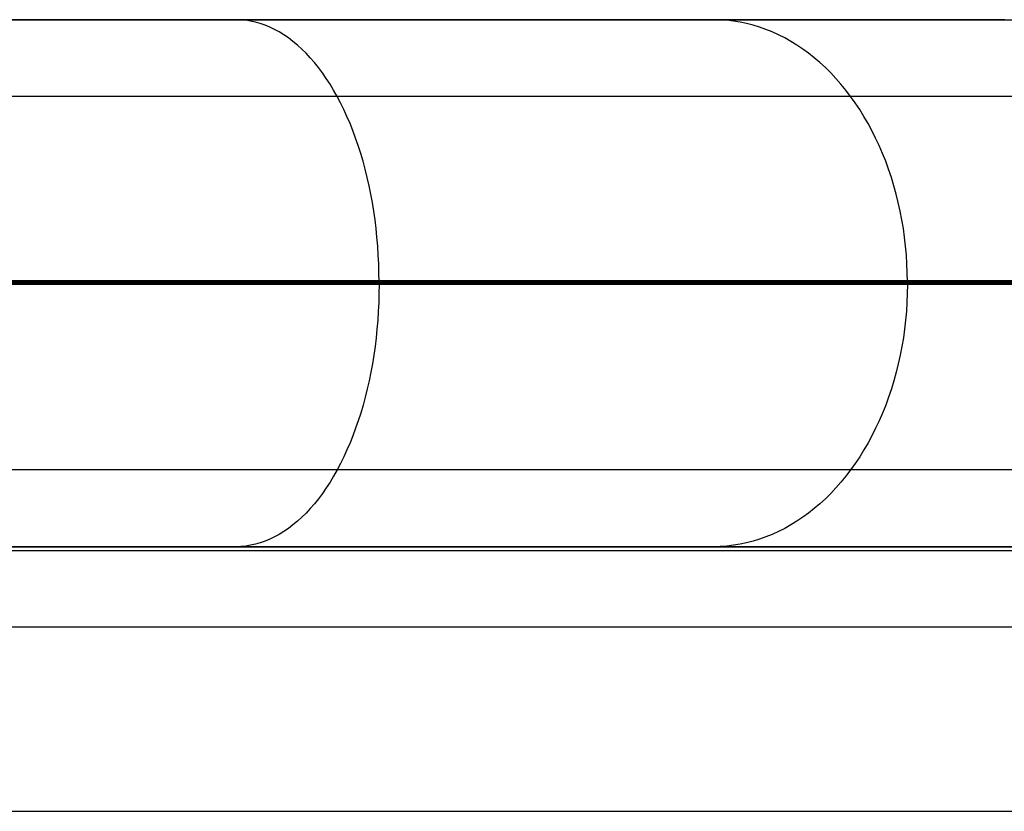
# Model space of a CAD drawing. Header units: millimetres. Extents: x 4627 to 5374, y -356 to 20.
# Tile 36 of 44: x 5218 to 5255, y -10 to 20. Entities that reach past the tile are written whole.
import ezdxf

# ---------------------------------------------------------------- set-up
doc = ezdxf.new("R2010")
doc.units = ezdxf.units.MM
for name, color, linetype, true_color in [('Slope storage bench', 7, 'Continuous', 0x000000), ('Slope storage bench$back', 7, 'Continuous', 0x000000), ('Slope storage bench$Lid', 7, 'Continuous', 0x000000)]:
    doc.layers.add(name, color=color, linetype=linetype, true_color=true_color)

msp = doc.modelspace()

# ---------------------------------------------------------------- linework, layer by layer
at = {"layer": 'Slope storage bench'}
for p, q in [((4712.703, 20, -150), (5292.246, 20, -150)), ((4714.113, 20, -290.1), (5290.835, 20, -290.1)), ((4722.803, 20), (5282.146, 20)), ((4714.113, 17.1, -297.1), (5290.835, 17.1, -297.1)), ((4714.113, 10.1, -300), (5290.835, 10.1, -300)), ((4722.803, 10), (5282.146, 10)), ((5282.146, 0, -280), (4722.803, 0, -280)), ((4722.803, 0), (5282.146, 0)), ((4722.803, 0, -150), (5282.146, 0, -150))]:
    msp.add_line(p, q, dxfattribs=at)
at = {"layer": 'Slope storage bench$back'}
for p, q in [((4722.803, 20), (5282.146, 20)), ((5219.877, 20, 192.937), (5217.687, 20, 194.056)), ((5222.033, 20, 191.754), (5219.877, 20, 192.937)), ((5224.151, 20, 190.506), (5222.033, 20, 191.754)), ((5226.232, 20, 189.196), (5224.151, 20, 190.506)), ((5227.478, 20, 188.37), (5226.232, 20, 189.196)), ((5226.417, 19.994, 189.481), (5226.232, 20, 189.196)), ((5226.602, 19.977, 189.765), (5226.417, 19.994, 189.481)), ((5226.787, 19.948, 190.049), (5226.602, 19.977, 189.765)), ((5226.971, 19.907, 190.332), (5226.787, 19.948, 190.049)), ((5227.154, 19.855, 190.613), (5226.971, 19.907, 190.332)), ((5227.336, 19.792, 190.893), (5227.154, 19.855, 190.613)), ((5228.709, 20, 187.522), (5227.478, 20, 188.37)), ((5231.127, 20, 185.762), (5228.709, 20, 187.522)), ((5233.484, 20, 183.921), (5231.127, 20, 185.762)), ((5235.78, 20, 182.004), (5233.484, 20, 183.921)), ((5238.015, 20, 180.015), (5235.78, 20, 182.004)), ((5240.188, 20, 177.957), (5238.015, 20, 180.015)), ((5242.3, 20, 175.836), (5240.188, 20, 177.957)), ((5244.35, 20, 173.655), (5242.3, 20, 175.836)), ((5246.338, 20, 171.419), (5244.35, 20, 173.655)), ((5244.601, 19.994, 173.884), (5244.35, 20, 173.655)), ((5244.852, 19.977, 174.113), (5244.601, 19.994, 173.884)), ((5245.102, 19.948, 174.341), (5244.852, 19.977, 174.113)), ((5245.351, 19.907, 174.569), (5245.102, 19.948, 174.341)), ((5245.599, 19.855, 174.795), (5245.351, 19.907, 174.569)), ((5245.845, 19.792, 175.02), (5245.599, 19.855, 174.795)), ((5248.265, 20, 169.131), (5246.338, 20, 171.419)), ((5250.132, 20, 166.793), (5248.265, 20, 169.131)), ((5251.941, 20, 164.41), (5250.132, 20, 166.793)), ((5253.692, 20, 161.984), (5251.941, 20, 164.41)), ((5255.388, 20, 159.518), (5253.692, 20, 161.984)), ((5227.517, 19.717, 191.171), (5227.336, 19.792, 190.893)), ((5227.696, 19.631, 191.446), (5227.517, 19.717, 191.171)), ((5227.874, 19.534, 191.719), (5227.696, 19.631, 191.446)), ((5228.049, 19.426, 191.989), (5227.874, 19.534, 191.719)), ((5228.223, 19.306, 192.256), (5228.049, 19.426, 191.989)), ((5246.09, 19.717, 175.244), (5245.845, 19.792, 175.02)), ((5246.332, 19.631, 175.465), (5246.09, 19.717, 175.244)), ((5246.573, 19.534, 175.685), (5246.332, 19.631, 175.465)), ((5246.811, 19.425, 175.902), (5246.573, 19.534, 175.685)), ((5247.046, 19.306, 176.117), (5246.811, 19.425, 175.902)), ((5228.394, 19.176, 192.519), (5228.223, 19.306, 192.256)), ((5228.563, 19.036, 192.778), (5228.394, 19.176, 192.519)), ((5247.277, 19.176, 176.328), (5247.046, 19.306, 176.117)), ((5247.506, 19.036, 176.537), (5247.277, 19.176, 176.328)), ((5228.729, 18.885, 193.033), (5228.563, 19.036, 192.778)), ((5228.892, 18.723, 193.284), (5228.729, 18.885, 193.033)), ((5229.052, 18.552, 193.53), (5228.892, 18.723, 193.284)), ((5247.73, 18.884, 176.742), (5247.506, 19.036, 176.537)), ((5247.951, 18.723, 176.944), (5247.73, 18.884, 176.742)), ((5248.168, 18.551, 177.141), (5247.951, 18.723, 176.944)), ((5229.209, 18.37, 193.77), (5229.052, 18.552, 193.53)), ((5229.362, 18.179, 194.006), (5229.209, 18.37, 193.77)), ((5248.38, 18.37, 177.335), (5248.168, 18.551, 177.141)), ((5248.587, 18.179, 177.524), (5248.38, 18.37, 177.335)), ((5229.511, 17.978, 194.235), (5229.362, 18.179, 194.006)), ((5229.657, 17.768, 194.459), (5229.511, 17.978, 194.235)), ((5248.79, 17.978, 177.709), (5248.587, 18.179, 177.524)), ((5248.987, 17.768, 177.889), (5248.79, 17.978, 177.709)), ((5229.799, 17.55, 194.677), (5229.657, 17.768, 194.459)), ((5249.179, 17.549, 178.065), (5248.987, 17.768, 177.889)), ((5229.936, 17.322, 194.889), (5229.799, 17.55, 194.677)), ((5230.07, 17.086, 195.093), (5229.936, 17.322, 194.889)), ((5249.365, 17.322, 178.235), (5249.179, 17.549, 178.065)), ((5249.545, 17.086, 178.399), (5249.365, 17.322, 178.235)), ((5218.37, 17.086, 201.514), (5215.916, 17.086, 202.584)), ((5220.79, 17.086, 200.369), (5218.37, 17.086, 201.514)), ((5223.172, 17.086, 199.153), (5220.79, 17.086, 200.369)), ((5225.514, 17.086, 197.867), (5223.172, 17.086, 199.153)), ((5227.814, 17.086, 196.513), (5225.514, 17.086, 197.867)), ((5230.07, 17.086, 195.093), (5227.814, 17.086, 196.513)), ((5231.419, 17.086, 194.199), (5230.07, 17.086, 195.093)), ((5230.198, 16.841, 195.291), (5230.07, 17.086, 195.093)), ((5230.323, 16.589, 195.482), (5230.198, 16.841, 195.291)), ((5232.751, 17.086, 193.281), (5231.419, 17.086, 194.199)), ((5235.362, 17.086, 191.38), (5232.751, 17.086, 193.281)), ((5237.903, 17.086, 189.396), (5235.362, 17.086, 191.38)), ((5240.374, 17.086, 187.333), (5237.903, 17.086, 189.396)), ((5242.773, 17.086, 185.197), (5240.374, 17.086, 187.333)), ((5245.102, 17.086, 182.993), (5242.773, 17.086, 185.197)), ((5247.359, 17.086, 180.725), (5245.102, 17.086, 182.993)), ((5249.545, 17.086, 178.399), (5247.359, 17.086, 180.725)), ((5251.661, 17.086, 176.02), (5249.545, 17.086, 178.399)), ((5249.72, 16.841, 178.559), (5249.545, 17.086, 178.399)), ((5249.888, 16.589, 178.712), (5249.72, 16.841, 178.559)), ((5253.706, 17.086, 173.592), (5251.661, 17.086, 176.02)), ((5255.684, 17.086, 171.116), (5253.706, 17.086, 173.592)), ((5230.442, 16.329, 195.666), (5230.323, 16.589, 195.482)), ((5250.05, 16.329, 178.86), (5249.888, 16.589, 178.712)), ((5230.557, 16.062, 195.841), (5230.442, 16.329, 195.666)), ((5230.666, 15.788, 196.01), (5230.557, 16.062, 195.841)), ((5250.205, 16.062, 179.001), (5250.05, 16.329, 178.86)), ((5250.353, 15.788, 179.137), (5250.205, 16.062, 179.001)), ((5230.77, 15.507, 196.17), (5230.666, 15.788, 196.01)), ((5250.494, 15.507, 179.265), (5250.353, 15.788, 179.137)), ((5230.869, 15.22, 196.322), (5230.77, 15.507, 196.17)), ((5250.628, 15.22, 179.388), (5250.494, 15.507, 179.265)), ((5230.963, 14.927, 196.466), (5230.869, 15.22, 196.322)), ((5250.755, 14.927, 179.504), (5250.628, 15.22, 179.388)), ((5231.051, 14.628, 196.601), (5230.963, 14.927, 196.466)), ((5231.133, 14.323, 196.728), (5231.051, 14.628, 196.601)), ((5250.874, 14.628, 179.612), (5250.755, 14.927, 179.504)), ((5250.985, 14.323, 179.714), (5250.874, 14.628, 179.612)), ((5231.21, 14.014, 196.846), (5231.133, 14.323, 196.728)), ((5251.089, 14.014, 179.809), (5250.985, 14.323, 179.714)), ((5231.281, 13.7, 196.955), (5231.21, 14.014, 196.846)), ((5251.185, 13.7, 179.897), (5251.089, 14.014, 179.809)), ((5231.346, 13.382, 197.055), (5231.281, 13.7, 196.955)), ((5251.273, 13.382, 179.977), (5251.185, 13.7, 179.897)), ((5231.405, 13.06, 197.145), (5231.346, 13.382, 197.055)), ((5251.353, 13.06, 180.05), (5251.273, 13.382, 179.977)), ((5231.458, 12.735, 197.227), (5231.405, 13.06, 197.145)), ((5231.505, 12.406, 197.299), (5231.458, 12.735, 197.227)), ((5251.425, 12.734, 180.116), (5251.353, 13.06, 180.05)), ((5251.489, 12.406, 180.174), (5251.425, 12.734, 180.116)), ((5231.546, 12.074, 197.362), (5231.505, 12.406, 197.299)), ((5251.544, 12.074, 180.224), (5251.489, 12.406, 180.174)), ((5231.58, 11.741, 197.415), (5231.546, 12.074, 197.362)), ((5251.591, 11.741, 180.267), (5251.544, 12.074, 180.224)), ((5231.609, 11.405, 197.458), (5231.58, 11.741, 197.415)), ((5251.629, 11.405, 180.302), (5251.591, 11.741, 180.267)), ((5231.631, 11.068, 197.492), (5231.609, 11.405, 197.458)), ((5251.659, 11.068, 180.329), (5251.629, 11.405, 180.302)), ((5231.647, 10.729, 197.517), (5231.631, 11.068, 197.492)), ((5251.68, 10.729, 180.349), (5251.659, 11.068, 180.329)), ((5231.656, 10.39, 197.531), (5231.647, 10.729, 197.517)), ((5251.693, 10.39, 180.361), (5251.68, 10.729, 180.349)), ((5231.659, 10.05, 197.536), (5231.656, 10.39, 197.531)), ((5251.697, 10.05, 180.365), (5251.693, 10.39, 180.361)), ((4722.803, 10), (5282.146, 10)), ((5218.831, 10.05, 204.503), (5217.374, 10.05, 205.132)), ((5218.831, 10, 204.503), (5217.374, 10, 205.132)), ((5218.831, 9.95, 204.503), (5217.374, 9.95, 205.132)), ((5220.282, 10.05, 203.845), (5218.831, 10.05, 204.503)), ((5220.282, 10, 203.845), (5218.831, 10, 204.503)), ((5220.282, 9.95, 203.845), (5218.831, 9.95, 204.503)), ((5221.727, 10.05, 203.158), (5220.282, 10.05, 203.845)), ((5221.727, 10, 203.158), (5220.282, 10, 203.845)), ((5221.727, 9.95, 203.158), (5220.282, 9.95, 203.845)), ((5223.165, 10.05, 202.443), (5221.727, 10.05, 203.158)), ((5223.165, 10, 202.443), (5221.727, 10, 203.158)), ((5223.165, 9.95, 202.443), (5221.727, 9.95, 203.158)), ((5224.598, 10.05, 201.698), (5223.165, 10.05, 202.443)), ((5224.598, 10, 201.698), (5223.165, 10, 202.443)), ((5224.598, 9.95, 201.698), (5223.165, 9.95, 202.443)), ((5226.023, 10.05, 200.925), (5224.598, 10.05, 201.698)), ((5226.023, 10, 200.925), (5224.598, 10, 201.698)), ((5226.023, 9.95, 200.925), (5224.598, 9.95, 201.698)), ((5227.442, 10.05, 200.122), (5226.023, 10.05, 200.925)), ((5227.442, 10, 200.122), (5226.023, 10, 200.925)), ((5227.442, 9.95, 200.122), (5226.023, 9.95, 200.925)), ((5228.853, 10.05, 199.29), (5227.442, 10.05, 200.122)), ((5228.853, 10, 199.29), (5227.442, 10, 200.122)), ((5228.853, 9.95, 199.29), (5227.442, 9.95, 200.122)), ((5230.258, 10.05, 198.428), (5228.853, 10.05, 199.29)), ((5230.258, 10, 198.428), (5228.853, 10, 199.29)), ((5230.258, 9.95, 198.428), (5228.853, 9.95, 199.29)), ((5231.655, 10.05, 197.537), (5230.258, 10.05, 198.428)), ((5231.655, 10, 197.537), (5230.258, 10, 198.428)), ((5231.655, 9.95, 197.537), (5230.258, 9.95, 198.428)), ((5233.045, 10.05, 196.615), (5231.655, 10.05, 197.537)), ((5233.045, 10, 196.615), (5231.655, 10, 197.537)), ((5233.045, 9.95, 196.615), (5231.655, 9.95, 197.537)), ((5231.659, 9.95, 197.536), (5231.656, 9.61, 197.531)), ((5234.427, 10.05, 195.663), (5233.045, 10.05, 196.615)), ((5234.427, 10, 195.663), (5233.045, 10, 196.615)), ((5234.427, 9.95, 195.663), (5233.045, 9.95, 196.615)), ((5237.168, 10.05, 193.668), (5234.427, 10.05, 195.663)), ((5237.168, 10, 193.668), (5234.427, 10, 195.663)), ((5237.168, 9.95, 193.668), (5234.427, 9.95, 195.663)), ((5239.876, 10.05, 191.549), (5237.168, 10.05, 193.668)), ((5239.876, 10, 191.549), (5237.168, 10, 193.668)), ((5239.876, 9.95, 191.549), (5237.168, 9.95, 193.668)), ((5242.55, 10.05, 189.305), (5239.876, 10.05, 191.549)), ((5242.55, 10, 189.305), (5239.876, 10, 191.549)), ((5242.55, 9.95, 189.305), (5239.876, 9.95, 191.549)), ((5245.188, 10.05, 186.936), (5242.55, 10.05, 189.305)), ((5245.188, 10, 186.936), (5242.55, 10, 189.305)), ((5245.188, 9.95, 186.936), (5242.55, 9.95, 189.305)), ((5247.79, 10.05, 184.438), (5245.188, 10.05, 186.936)), ((5247.79, 10, 184.438), (5245.188, 10, 186.936)), ((5247.79, 9.95, 184.438), (5245.188, 9.95, 186.936)), ((5250.353, 10.05, 181.811), (5247.79, 10.05, 184.438)), ((5250.353, 10, 181.811), (5247.79, 10, 184.438)), ((5250.353, 9.95, 181.811), (5247.79, 9.95, 184.438)), ((5252.877, 10.05, 179.053), (5250.353, 10.05, 181.811)), ((5252.877, 10, 179.053), (5250.353, 10, 181.811)), ((5252.877, 9.95, 179.053), (5250.353, 9.95, 181.811)), ((5251.697, 9.95, 180.365), (5251.693, 9.61, 180.361)), ((5255.359, 10.05, 176.163), (5252.877, 10.05, 179.053)), ((5255.359, 10, 176.163), (5252.877, 10, 179.053)), ((5255.359, 9.95, 176.163), (5252.877, 9.95, 179.053)), ((5257.8, 10.05, 173.138), (5255.359, 10.05, 176.163)), ((5257.8, 10, 173.138), (5255.359, 10, 176.163)), ((5257.8, 9.95, 173.138), (5255.359, 9.95, 176.163)), ((5231.656, 9.61, 197.531), (5231.647, 9.271, 197.517)), ((5251.693, 9.61, 180.361), (5251.68, 9.271, 180.349)), ((5231.647, 9.271, 197.517), (5231.631, 8.932, 197.492)), ((5251.68, 9.271, 180.349), (5251.659, 8.932, 180.329)), ((5231.609, 8.595, 197.458), (5231.58, 8.259, 197.415)), ((5231.631, 8.932, 197.492), (5231.609, 8.595, 197.458)), ((5251.629, 8.595, 180.302), (5251.591, 8.259, 180.267)), ((5251.659, 8.932, 180.329), (5251.629, 8.595, 180.302)), ((5231.58, 8.259, 197.415), (5231.546, 7.926, 197.362)), ((5251.591, 8.259, 180.267), (5251.544, 7.926, 180.224)), ((5231.546, 7.926, 197.362), (5231.505, 7.594, 197.299)), ((5251.544, 7.926, 180.224), (5251.489, 7.594, 180.174)), ((5231.505, 7.594, 197.299), (5231.458, 7.265, 197.227)), ((5251.489, 7.594, 180.174), (5251.425, 7.266, 180.116)), ((5231.458, 7.265, 197.227), (5231.405, 6.94, 197.145)), ((5251.425, 7.266, 180.116), (5251.353, 6.94, 180.05)), ((5231.405, 6.94, 197.145), (5231.346, 6.618, 197.055)), ((5251.353, 6.94, 180.05), (5251.273, 6.618, 179.977)), ((5231.346, 6.618, 197.055), (5231.281, 6.3, 196.955)), ((5251.273, 6.618, 179.977), (5251.185, 6.3, 179.897)), ((5231.21, 5.986, 196.846), (5231.133, 5.677, 196.728)), ((5231.281, 6.3, 196.955), (5231.21, 5.986, 196.846)), ((5251.089, 5.986, 179.809), (5250.985, 5.677, 179.714)), ((5251.185, 6.3, 179.897), (5251.089, 5.986, 179.809)), ((5231.133, 5.677, 196.728), (5231.051, 5.372, 196.601)), ((5250.985, 5.677, 179.714), (5250.874, 5.372, 179.612)), ((5231.051, 5.372, 196.601), (5230.963, 5.073, 196.466)), ((5250.874, 5.372, 179.612), (5250.755, 5.073, 179.504)), ((5230.963, 5.073, 196.466), (5230.869, 4.78, 196.322)), ((5250.755, 5.073, 179.504), (5250.628, 4.78, 179.388)), ((5230.77, 4.493, 196.17), (5230.666, 4.212, 196.01)), ((5230.869, 4.78, 196.322), (5230.77, 4.493, 196.17)), ((5250.494, 4.493, 179.265), (5250.353, 4.212, 179.137)), ((5250.628, 4.78, 179.388), (5250.494, 4.493, 179.265)), ((5230.666, 4.212, 196.01), (5230.557, 3.938, 195.841)), ((5250.353, 4.212, 179.137), (5250.205, 3.938, 179.001)), ((5230.557, 3.938, 195.841), (5230.442, 3.671, 195.666)), ((5250.205, 3.938, 179.001), (5250.05, 3.671, 178.86)), ((5230.323, 3.411, 195.482), (5230.198, 3.159, 195.291)), ((5230.442, 3.671, 195.666), (5230.323, 3.411, 195.482)), ((5249.888, 3.411, 178.712), (5249.72, 3.159, 178.559)), ((5250.05, 3.671, 178.86), (5249.888, 3.411, 178.712)), ((5230.198, 3.159, 195.291), (5230.07, 2.914, 195.093)), ((5249.72, 3.159, 178.559), (5249.545, 2.914, 178.399)), ((5218.37, 2.914, 201.514), (5215.916, 2.914, 202.584)), ((5220.79, 2.914, 200.369), (5218.37, 2.914, 201.514)), ((5223.172, 2.914, 199.153), (5220.79, 2.914, 200.369)), ((5225.514, 2.914, 197.867), (5223.172, 2.914, 199.153)), ((5227.814, 2.914, 196.513), (5225.514, 2.914, 197.867)), ((5230.07, 2.914, 195.093), (5227.814, 2.914, 196.513)), ((5229.936, 2.678, 194.889), (5229.799, 2.45, 194.677)), ((5230.07, 2.914, 195.093), (5229.936, 2.678, 194.889)), ((5231.419, 2.914, 194.199), (5230.07, 2.914, 195.093)), ((5232.751, 2.914, 193.281), (5231.419, 2.914, 194.199)), ((5235.362, 2.914, 191.38), (5232.751, 2.914, 193.281)), ((5237.903, 2.914, 189.396), (5235.362, 2.914, 191.38)), ((5240.374, 2.914, 187.333), (5237.903, 2.914, 189.396)), ((5242.773, 2.914, 185.197), (5240.374, 2.914, 187.333)), ((5245.102, 2.914, 182.993), (5242.773, 2.914, 185.197)), ((5247.359, 2.914, 180.725), (5245.102, 2.914, 182.993)), ((5249.545, 2.914, 178.399), (5247.359, 2.914, 180.725)), ((5249.365, 2.678, 178.235), (5249.179, 2.451, 178.065)), ((5249.545, 2.914, 178.399), (5249.365, 2.678, 178.235)), ((5251.661, 2.914, 176.02), (5249.545, 2.914, 178.399)), ((5253.706, 2.914, 173.592), (5251.661, 2.914, 176.02)), ((5255.684, 2.914, 171.116), (5253.706, 2.914, 173.592)), ((5229.799, 2.45, 194.677), (5229.657, 2.232, 194.459)), ((5249.179, 2.451, 178.065), (5248.987, 2.232, 177.889)), ((5229.511, 2.022, 194.235), (5229.362, 1.821, 194.006)), ((5229.657, 2.232, 194.459), (5229.511, 2.022, 194.235)), ((5248.79, 2.022, 177.709), (5248.587, 1.821, 177.524)), ((5248.987, 2.232, 177.889), (5248.79, 2.022, 177.709)), ((5229.209, 1.63, 193.77), (5229.052, 1.448, 193.53)), ((5229.362, 1.821, 194.006), (5229.209, 1.63, 193.77)), ((5248.38, 1.63, 177.335), (5248.168, 1.449, 177.141)), ((5248.587, 1.821, 177.524), (5248.38, 1.63, 177.335)), ((5228.892, 1.277, 193.284), (5228.729, 1.115, 193.033)), ((5229.052, 1.448, 193.53), (5228.892, 1.277, 193.284)), ((5247.951, 1.277, 176.944), (5247.73, 1.116, 176.742)), ((5248.168, 1.449, 177.141), (5247.951, 1.277, 176.944)), ((5228.394, 0.824, 192.519), (5228.223, 0.694, 192.256)), ((5228.563, 0.964, 192.778), (5228.394, 0.824, 192.519)), ((5228.729, 1.115, 193.033), (5228.563, 0.964, 192.778)), ((5247.277, 0.824, 176.328), (5247.046, 0.694, 176.117)), ((5247.506, 0.964, 176.537), (5247.277, 0.824, 176.328)), ((5247.73, 1.116, 176.742), (5247.506, 0.964, 176.537)), ((5227.874, 0.466, 191.719), (5227.696, 0.369, 191.446)), ((5228.049, 0.574, 191.989), (5227.874, 0.466, 191.719)), ((5228.223, 0.694, 192.256), (5228.049, 0.574, 191.989)), ((5246.573, 0.466, 175.685), (5246.332, 0.369, 175.465)), ((5246.811, 0.575, 175.902), (5246.573, 0.466, 175.685)), ((5247.046, 0.694, 176.117), (5246.811, 0.575, 175.902)), ((4722.803, 0), (5282.146, 0)), ((5219.877, 0, 192.937), (5217.687, 0, 194.056)), ((5222.033, 0, 191.754), (5219.877, 0, 192.937)), ((5224.151, 0, 190.506), (5222.033, 0, 191.754)), ((5226.232, 0, 189.196), (5224.151, 0, 190.506)), ((5226.417, 0.006, 189.481), (5226.232, 0, 189.196)), ((5227.478, 0, 188.37), (5226.232, 0, 189.196)), ((5226.602, 0.023, 189.765), (5226.417, 0.006, 189.481)), ((5226.787, 0.052, 190.049), (5226.602, 0.023, 189.765)), ((5226.971, 0.093, 190.332), (5226.787, 0.052, 190.049)), ((5227.154, 0.145, 190.613), (5226.971, 0.093, 190.332)), ((5227.336, 0.208, 190.893), (5227.154, 0.145, 190.613)), ((5227.517, 0.283, 191.171), (5227.336, 0.208, 190.893)), ((5228.709, 0, 187.522), (5227.478, 0, 188.37)), ((5227.696, 0.369, 191.446), (5227.517, 0.283, 191.171)), ((5231.127, 0, 185.762), (5228.709, 0, 187.522)), ((5233.484, 0, 183.921), (5231.127, 0, 185.762)), ((5235.78, 0, 182.004), (5233.484, 0, 183.921)), ((5238.015, 0, 180.015), (5235.78, 0, 182.004)), ((5240.188, 0, 177.957), (5238.015, 0, 180.015)), ((5242.3, 0, 175.836), (5240.188, 0, 177.957)), ((5244.35, 0, 173.655), (5242.3, 0, 175.836)), ((5244.601, 0.006, 173.884), (5244.35, 0, 173.655)), ((5246.338, 0, 171.419), (5244.35, 0, 173.655)), ((5244.852, 0.023, 174.113), (5244.601, 0.006, 173.884)), ((5245.102, 0.052, 174.341), (5244.852, 0.023, 174.113)), ((5245.351, 0.093, 174.569), (5245.102, 0.052, 174.341)), ((5245.599, 0.145, 174.795), (5245.351, 0.093, 174.569)), ((5245.845, 0.208, 175.02), (5245.599, 0.145, 174.795)), ((5246.09, 0.283, 175.244), (5245.845, 0.208, 175.02)), ((5246.332, 0.369, 175.465), (5246.09, 0.283, 175.244)), ((5248.265, 0, 169.131), (5246.338, 0, 171.419)), ((5250.132, 0, 166.793), (5248.265, 0, 169.131)), ((5251.941, 0, 164.41), (5250.132, 0, 166.793)), ((5253.692, 0, 161.984), (5251.941, 0, 164.41)), ((5255.388, 0, 159.518), (5253.692, 0, 161.984))]:
    msp.add_line(p, q, dxfattribs=at)
at = {"layer": 'Slope storage bench$Lid'}
for p, q in [((4702.803, -0.143, 10.1), (5302.146, -0.143, 10.1)), ((4702.803, -0.143, 9.9), (5302.146, -0.143, 9.9)), ((4702.803, -0.143, 10), (5302.146, -0.143, 10)), ((4703.843, -3.043, 17.1), (5301.082, -3.043, 17.1)), ((4703.843, -3.043, 2.9), (5301.082, -3.043, 2.9)), ((4706.389, -10.043, 20), (5298.449, -10.043, 20)), ((4706.389, -10.043), (5298.449, -10.043))]:
    msp.add_line(p, q, dxfattribs=at)

doc.saveas('drawing.dxf')
